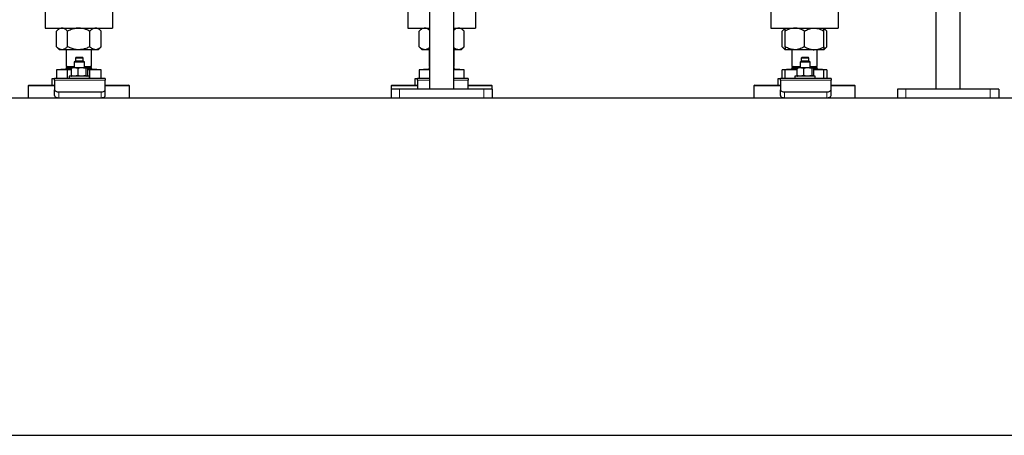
# Model space of a CAD drawing. Header units: millimetres. Extents: x 0 to 841, y 0 to 594.
# Tile 74 of 92: x 533 to 580, y 400 to 420. Entities that reach past the tile are written whole.
import ezdxf

# ---------------------------------------------------------------- set-up
doc = ezdxf.new("R2010")
doc.units = ezdxf.units.MM
doc.layers.add('TRAIT-FORT', color=4, linetype='Continuous', lineweight=25)

msp = doc.modelspace()

# ---------------------------------------------------------------- linework, layer by layer
at = {"lineweight": 18}
for p, q in [((535.19948, 417.61771), (535.435, 417.61771)), ((536.2161, 417.61771), (536.39948, 417.61771)), ((552.39948, 417.61771), (552.41948, 417.61771)), ((553.57948, 417.61771), (553.59948, 417.61771)), ((569.59948, 417.61771), (569.83644, 417.61771)), ((570.61636, 417.61771), (570.79948, 417.61771)), ((537.05413, 417.06397), (534.65413, 417.06397)), ((552.41948, 417.06397), (551.85413, 417.06397)), ((554.25413, 417.06397), (553.57948, 417.06397)), ((571.45413, 417.06397), (569.05413, 417.06397)), ((534.85413, 416.22971), (534.85413, 416.50684)), ((536.85413, 416.22971), (536.85413, 416.50684)), ((550.99948, 416.62971), (550.99948, 416.22971)), ((554.99948, 416.62971), (554.99948, 416.22971)), ((569.25413, 416.22971), (569.25413, 416.50684)), ((571.25413, 416.22971), (571.25413, 416.50684)), ((574.99948, 416.62971), (574.99948, 416.22971)), ((578.99948, 416.62971), (578.99948, 416.22971))]:
    msp.add_line(p, q, dxfattribs=at)
at = {"layer": 'TRAIT-FORT', "lineweight": 25}
for p, q in [((552.41948, 450.49325), (552.41948, 416.62971)), ((553.57948, 416.62971), (553.57948, 450.49325)), ((576.41948, 450.49325), (576.41948, 416.62971)), ((577.57948, 416.62971), (577.57948, 450.49325)), ((534.19948, 420.32971), (534.19948, 419.52971)), ((537.39948, 420.32971), (537.39948, 419.52971)), ((551.39948, 420.32971), (551.39948, 419.52971)), ((554.59948, 420.32971), (554.59948, 419.52971)), ((568.59948, 420.32971), (568.59948, 419.52971)), ((571.79948, 420.32971), (571.79948, 419.52971)), ((534.19948, 419.52971), (537.39948, 419.52971)), ((534.87948, 419.52971), (534.73715, 419.38739)), ((534.73715, 418.64804), (534.73715, 419.38739)), ((535.26831, 418.64804), (535.26831, 419.38739)), ((536.33064, 418.64804), (536.33064, 419.38739)), ((536.8618, 419.38739), (536.71948, 419.52971)), ((536.8618, 418.64804), (536.8618, 419.38739)), ((551.39948, 419.52971), (552.41948, 419.52971)), ((552.07948, 419.52971), (551.93715, 419.38739)), ((551.93715, 418.64804), (551.93715, 419.38739)), ((553.57948, 419.52971), (554.59948, 419.52971)), ((554.0618, 419.38739), (553.91948, 419.52971)), ((554.0618, 418.64804), (554.0618, 419.38739)), ((568.59948, 419.52971), (571.79948, 419.52971)), ((569.27948, 419.52971), (569.13715, 419.38739)), ((569.13715, 418.64804), (569.13715, 419.38739)), ((569.27948, 418.64804), (569.27948, 419.38739)), ((570.19948, 418.64804), (570.19948, 419.38739)), ((571.2618, 419.38739), (571.11948, 419.52971)), ((571.11948, 418.64804), (571.11948, 419.38739)), ((571.2618, 418.64804), (571.2618, 419.38739)), ((534.73715, 418.64804), (534.87948, 418.50571)), ((536.71948, 418.50571), (536.8618, 418.64804)), ((551.93715, 418.64804), (552.07948, 418.50571)), ((553.91948, 418.50571), (554.0618, 418.64804)), ((569.13715, 418.64804), (569.27948, 418.50571)), ((571.11948, 418.50571), (571.2618, 418.64804)), ((535.00273, 418.50571), (534.87948, 418.50571)), ((535.79948, 418.50571), (535.00273, 418.50571)), ((535.19948, 418.50571), (535.19948, 417.71771)), ((536.59622, 418.50571), (535.79948, 418.50571)), ((536.39948, 417.71771), (536.39948, 418.50571)), ((536.71948, 418.50571), (536.59622, 418.50571)), ((552.20273, 418.50571), (552.07948, 418.50571)), ((552.41948, 418.50571), (552.20273, 418.50571)), ((552.39948, 418.50571), (552.39948, 417.71771)), ((553.79622, 418.50571), (553.57948, 418.50571)), ((553.59948, 417.71771), (553.59948, 418.50571)), ((553.91948, 418.50571), (553.79622, 418.50571)), ((569.73948, 418.50571), (569.27948, 418.50571)), ((569.59948, 418.50571), (569.59948, 417.71771)), ((570.65948, 418.50571), (569.73948, 418.50571)), ((571.11948, 418.50571), (570.65948, 418.50571)), ((570.79948, 417.71771), (570.79948, 418.50571)), ((535.27525, 417.71771), (535.19948, 417.64194)), ((535.19948, 417.71771), (535.58508, 417.71771)), ((535.64508, 417.96971), (535.58508, 417.90971)), ((535.58508, 417.90971), (535.58508, 417.64971)), ((535.66976, 417.90971), (535.58508, 417.90971)), ((535.66508, 418.12971), (535.64508, 418.10971)), ((535.64508, 418.10971), (535.64508, 417.96971)), ((535.70859, 418.10971), (535.64508, 418.10971)), ((535.70859, 417.96971), (535.64508, 417.96971)), ((535.72153, 418.12971), (535.66508, 418.12971)), ((536.06508, 417.90971), (535.66976, 417.90971)), ((536.00508, 418.10971), (535.70859, 418.10971)), ((536.00508, 417.96971), (535.70859, 417.96971)), ((535.98508, 418.12971), (535.72153, 418.12971)), ((536.00508, 418.10971), (535.98508, 418.12971)), ((536.00508, 417.96971), (536.00508, 418.10971)), ((536.06508, 417.90971), (536.00508, 417.96971)), ((536.06508, 417.64971), (536.06508, 417.90971)), ((536.06508, 417.71771), (536.39948, 417.71771)), ((536.39948, 417.64194), (536.3237, 417.71771)), ((552.39948, 417.71771), (552.41948, 417.71771)), ((553.57948, 417.71771), (553.59948, 417.71771)), ((569.67525, 417.71771), (569.59948, 417.64194)), ((569.59948, 417.71771), (569.98508, 417.71771)), ((570.04508, 417.96971), (569.98508, 417.90971)), ((569.98508, 417.90971), (569.98508, 417.64971)), ((570.06976, 417.90971), (569.98508, 417.90971)), ((570.06508, 418.12971), (570.04508, 418.10971)), ((570.04508, 418.10971), (570.04508, 417.96971)), ((570.10859, 418.10971), (570.04508, 418.10971)), ((570.10859, 417.96971), (570.04508, 417.96971)), ((570.12153, 418.12971), (570.06508, 418.12971)), ((570.46508, 417.90971), (570.06976, 417.90971)), ((570.40508, 418.10971), (570.10859, 418.10971)), ((570.40508, 417.96971), (570.10859, 417.96971)), ((570.38508, 418.12971), (570.12153, 418.12971)), ((570.40508, 418.10971), (570.38508, 418.12971)), ((570.40508, 417.96971), (570.40508, 418.10971)), ((570.46508, 417.90971), (570.40508, 417.96971)), ((570.46508, 417.64971), (570.46508, 417.90971)), ((570.46508, 417.71771), (570.79948, 417.71771)), ((570.79948, 417.64194), (570.7237, 417.71771)), ((534.73715, 417.54571), (534.73715, 417.14971)), ((535.26831, 417.54571), (534.73715, 417.54571)), ((534.94548, 417.57371), (534.91748, 417.54571)), ((534.94548, 417.57771), (534.94548, 417.57371)), ((534.94548, 417.57771), (535.43365, 417.57771)), ((534.94548, 417.57371), (535.43365, 417.57371)), ((535.19948, 417.64194), (535.19948, 417.61771)), ((535.19948, 417.64194), (535.45638, 417.64194)), ((535.26831, 417.14971), (535.26831, 417.54571)), ((535.43365, 417.54571), (535.26831, 417.54571)), ((535.34508, 417.24971), (535.34508, 417.14971)), ((536.30508, 417.24971), (535.34508, 417.24971)), ((535.43365, 417.60971), (535.43365, 417.28971)), ((535.46508, 417.64971), (535.45791, 417.64456)), ((535.45791, 417.25486), (535.46508, 417.24971)), ((535.5921, 417.64971), (535.46508, 417.64971)), ((535.94627, 417.64971), (535.5921, 417.64971)), ((535.75055, 417.60971), (535.75055, 417.28971)), ((536.17925, 417.64971), (535.94627, 417.64971)), ((536.14198, 417.60971), (536.14198, 417.28971)), ((536.18508, 417.64971), (536.17925, 417.64971)), ((536.19225, 417.64456), (536.18508, 417.64971)), ((536.18508, 417.24971), (536.19225, 417.25486)), ((536.19365, 417.64194), (536.39948, 417.64194)), ((536.21651, 417.28971), (536.19844, 417.26091)), ((536.21651, 417.60971), (536.21651, 417.28971)), ((536.21651, 417.57771), (536.65348, 417.57771)), ((536.21651, 417.57371), (536.65348, 417.57371)), ((536.33064, 417.54571), (536.21651, 417.54571)), ((536.30508, 417.14971), (536.30508, 417.24971)), ((536.33064, 417.14971), (536.33064, 417.54571)), ((536.8618, 417.54571), (536.33064, 417.54571)), ((536.39948, 417.61771), (536.39948, 417.64194)), ((536.65348, 417.57371), (536.65348, 417.57771)), ((536.68148, 417.54571), (536.65348, 417.57371)), ((536.8618, 417.14971), (536.8618, 417.54571)), ((551.93715, 417.54571), (551.93715, 417.14971)), ((552.41948, 417.54571), (551.93715, 417.54571)), ((552.14548, 417.57371), (552.11748, 417.54571)), ((552.14548, 417.57771), (552.14548, 417.57371)), ((552.14548, 417.57771), (552.41948, 417.57771)), ((552.14548, 417.57371), (552.41948, 417.57371)), ((552.41948, 417.66194), (552.39948, 417.64194)), ((552.39948, 417.64194), (552.39948, 417.61771)), ((552.39948, 417.64194), (552.41948, 417.64194)), ((553.59948, 417.64194), (553.57948, 417.66194)), ((553.57948, 417.64194), (553.59948, 417.64194)), ((553.57948, 417.57771), (553.85348, 417.57771)), ((553.57948, 417.57371), (553.85348, 417.57371)), ((554.0618, 417.54571), (553.57948, 417.54571)), ((553.59948, 417.61771), (553.59948, 417.64194)), ((553.85348, 417.57371), (553.85348, 417.57771)), ((553.88148, 417.54571), (553.85348, 417.57371)), ((554.0618, 417.14971), (554.0618, 417.54571)), ((569.13715, 417.14971), (569.13715, 417.54571)), ((569.27948, 417.54571), (569.13715, 417.54571)), ((569.27948, 417.14971), (569.27948, 417.54571)), ((569.83365, 417.54571), (569.27948, 417.54571)), ((569.34548, 417.57371), (569.31748, 417.54571)), ((569.34548, 417.57771), (569.34548, 417.57371)), ((569.34548, 417.57771), (569.83365, 417.57771)), ((569.34548, 417.57371), (569.83365, 417.57371)), ((569.59948, 417.64194), (569.59948, 417.61771)), ((569.59948, 417.64194), (569.85535, 417.64194)), ((569.74508, 417.24971), (569.74508, 417.14971)), ((570.70508, 417.24971), (569.74508, 417.24971)), ((569.83365, 417.60971), (569.83365, 417.28971)), ((569.86508, 417.64971), (569.85791, 417.64456)), ((569.85791, 417.25486), (569.86508, 417.24971)), ((569.9921, 417.64971), (569.86508, 417.64971)), ((570.34627, 417.64971), (569.9921, 417.64971)), ((570.15055, 417.60971), (570.15055, 417.28971)), ((570.57925, 417.64971), (570.34627, 417.64971)), ((570.54198, 417.60971), (570.54198, 417.28971)), ((570.58508, 417.64971), (570.57925, 417.64971)), ((570.59225, 417.64456), (570.58508, 417.64971)), ((570.58508, 417.24971), (570.59225, 417.25486)), ((570.59583, 417.64194), (570.79948, 417.64194)), ((570.61651, 417.28971), (570.59844, 417.26091)), ((570.61651, 417.60971), (570.61651, 417.28971)), ((570.61651, 417.57771), (571.05348, 417.57771)), ((570.61651, 417.57371), (571.05348, 417.57371)), ((571.11948, 417.54571), (570.61651, 417.54571)), ((570.70508, 417.14971), (570.70508, 417.24971)), ((570.79948, 417.61771), (570.79948, 417.64194)), ((571.05348, 417.57371), (571.05348, 417.57771)), ((571.08148, 417.54571), (571.05348, 417.57371)), ((571.11948, 417.14971), (571.11948, 417.54571)), ((571.2618, 417.54571), (571.11948, 417.54571)), ((571.2618, 417.54571), (571.2618, 417.14971)), ((533.43948, 416.82971), (533.39948, 416.78971)), ((533.39948, 416.78971), (533.39948, 416.22971)), ((534.65413, 416.78971), (533.39948, 416.78971)), ((533.43948, 416.82971), (534.65413, 416.82971)), ((534.54482, 416.82971), (534.54482, 417.14971)), ((534.54482, 417.14971), (534.65413, 417.14971)), ((537.05413, 417.14971), (534.65413, 417.14971)), ((534.65413, 417.06397), (534.65413, 417.14971)), ((534.65413, 417.06397), (534.65413, 416.60684)), ((537.05413, 417.14971), (537.05413, 417.06397)), ((537.05413, 416.60684), (537.05413, 417.06397)), ((537.05413, 416.82971), (537.9893, 416.82971)), ((538.02642, 416.78971), (537.05413, 416.78971)), ((537.9893, 416.82971), (538.15948, 416.82971)), ((538.19948, 416.78971), (538.02642, 416.78971)), ((538.19948, 416.78971), (538.15948, 416.82971)), ((538.19948, 416.22971), (538.19948, 416.78971)), ((550.63948, 416.82971), (550.59948, 416.78971)), ((550.59948, 416.78971), (550.59948, 416.62971)), ((551.85413, 416.78971), (550.59948, 416.78971)), ((550.63948, 416.82971), (551.85413, 416.82971)), ((551.74482, 416.82971), (551.74482, 417.14971)), ((551.74482, 417.14971), (551.85413, 417.14971)), ((552.41948, 417.14971), (551.85413, 417.14971)), ((551.85413, 417.06397), (551.85413, 417.14971)), ((551.85413, 417.06397), (551.85413, 416.62971)), ((554.25413, 417.14971), (553.57948, 417.14971)), ((554.25413, 417.14971), (554.25413, 417.06397)), ((554.25413, 416.62971), (554.25413, 417.06397)), ((554.25413, 416.82971), (555.1893, 416.82971)), ((555.22642, 416.78971), (554.25413, 416.78971)), ((555.1893, 416.82971), (555.35948, 416.82971)), ((555.39948, 416.78971), (555.22642, 416.78971)), ((555.39948, 416.78971), (555.35948, 416.82971)), ((555.39948, 416.62971), (555.39948, 416.78971)), ((567.83948, 416.82971), (567.79948, 416.78971)), ((567.79948, 416.78971), (567.79948, 416.22971)), ((569.05413, 416.78971), (567.79948, 416.78971)), ((567.83948, 416.82971), (569.05413, 416.82971)), ((568.94482, 416.82971), (568.94482, 417.14971)), ((568.94482, 417.14971), (569.05413, 417.14971)), ((571.45413, 417.14971), (569.05413, 417.14971)), ((569.05413, 417.06397), (569.05413, 417.14971)), ((569.05413, 417.06397), (569.05413, 416.60684)), ((571.45413, 417.14971), (571.45413, 417.06397)), ((571.45413, 416.60684), (571.45413, 417.06397)), ((571.45413, 416.82971), (572.55948, 416.82971)), ((572.59948, 416.78971), (571.45413, 416.78971)), ((572.59948, 416.78971), (572.55948, 416.82971)), ((572.59948, 416.22971), (572.59948, 416.78971)), ((534.65413, 416.32971), (534.65413, 416.60684)), ((534.85413, 416.50684), (536.85413, 416.50684)), ((537.05413, 416.32971), (537.05413, 416.60684)), ((550.59948, 416.62971), (550.59948, 416.22971)), ((550.99948, 416.62971), (550.59948, 416.62971)), ((554.99948, 416.62971), (550.99948, 416.62971)), ((555.39948, 416.62971), (554.99948, 416.62971)), ((555.39948, 416.62971), (555.39948, 416.22971)), ((569.05413, 416.32971), (569.05413, 416.60684)), ((569.25413, 416.50684), (571.25413, 416.50684)), ((571.45413, 416.32971), (571.45413, 416.60684)), ((574.59948, 416.62971), (574.59948, 416.22971)), ((574.99948, 416.62971), (574.59948, 416.62971)), ((578.99948, 416.62971), (574.99948, 416.62971)), ((579.39948, 416.62971), (578.99948, 416.62971)), ((579.39948, 416.62971), (579.39948, 416.22971)), ((531.39948, 416.22971), (550.59948, 416.22971)), ((550.59948, 416.22971), (550.99948, 416.22971)), ((550.99948, 416.22971), (554.99948, 416.22971)), ((554.99948, 416.22971), (555.39948, 416.22971)), ((555.39948, 416.22971), (574.59948, 416.22971)), ((574.59948, 416.22971), (574.99948, 416.22971)), ((574.99948, 416.22971), (578.99948, 416.22971)), ((578.99948, 416.22971), (579.39948, 416.22971)), ((579.39948, 416.22971), (598.59948, 416.22971)), ((408.99948, 400.22971), (600.99948, 400.22971))]:
    msp.add_line(p, q, dxfattribs=at)
at = {"layer": 'TRAIT-FORT', "lineweight": 25, "flags": 128}
for points in [[(534.65413, 416.60684), (534.65798, 416.58733), (534.66936, 416.56857), (534.68784, 416.55128), (534.71271, 416.53613), (534.74302, 416.52369), (534.7776, 416.51445), (534.81512, 416.50876), (534.85413, 416.50684)], [(534.65413, 416.32971), (534.65798, 416.3102), (534.66936, 416.29144), (534.68784, 416.27416), (534.71271, 416.259), (534.74302, 416.24657), (534.7776, 416.23733), (534.81512, 416.23163), (534.85413, 416.22971)], [(536.85413, 416.50684), (536.89315, 416.50876), (536.93067, 416.51445), (536.96525, 416.52369), (536.99556, 416.53613), (537.02043, 416.55128), (537.03891, 416.56857), (537.05029, 416.58733), (537.05413, 416.60684)], [(536.85413, 416.22971), (536.89315, 416.23163), (536.93067, 416.23733), (536.96525, 416.24657), (536.99556, 416.259), (537.02043, 416.27416), (537.03891, 416.29144), (537.05029, 416.3102), (537.05413, 416.32971)], [(569.05413, 416.60684), (569.05798, 416.58733), (569.06936, 416.56857), (569.08784, 416.55128), (569.11271, 416.53613), (569.14302, 416.52369), (569.1776, 416.51445), (569.21512, 416.50876), (569.25413, 416.50684)], [(569.05413, 416.32971), (569.05798, 416.3102), (569.06936, 416.29144), (569.08784, 416.27416), (569.11271, 416.259), (569.14302, 416.24657), (569.1776, 416.23733), (569.21512, 416.23163), (569.25413, 416.22971)], [(571.25413, 416.50684), (571.29315, 416.50876), (571.33067, 416.51445), (571.36525, 416.52369), (571.39556, 416.53613), (571.42043, 416.55128), (571.43891, 416.56857), (571.45029, 416.58733), (571.45413, 416.60684)], [(571.25413, 416.22971), (571.29315, 416.23163), (571.33067, 416.23733), (571.36525, 416.24657), (571.39556, 416.259), (571.42043, 416.27416), (571.43891, 416.29144), (571.45029, 416.3102), (571.45413, 416.32971)]]:
    msp.add_lwpolyline(points, dxfattribs=at)
at = {"layer": 'TRAIT-FORT', "lineweight": 25}
for centre, start, end in [((535.15948, 417.61771), 270, 360), ((536.43948, 417.61771), 180, 270), ((552.35948, 417.61771), 270, 360), ((553.63948, 417.61771), 180, 270), ((569.55948, 417.61771), 270, 360), ((570.83948, 417.61771), 180, 270)]:
    msp.add_arc(centre, 0.04, start, end, dxfattribs=at)
for points, knots in [([(535.00273, 419.52971), (534.97964, 419.52768), (534.93297, 419.52358), (534.86504, 419.49186), (534.79935, 419.44657), (534.75795, 419.40718), (534.73715, 419.38739)], [0, 0, 0, 0, 0.249577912, 0.504364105, 0.751046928, 1, 1, 1, 1]), ([(535.26831, 419.38739), (535.23193, 419.42085), (535.17683, 419.47153), (535.09793, 419.5125), (535.04581, 419.52784), (535.01386, 419.52923), (535.00273, 419.52971)], [0, 0, 0, 0, 0.432045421, 0.654349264, 0.87965336, 1, 1, 1, 1]), ([(535.79948, 419.52971), (535.79016, 419.52962), (535.71576, 419.52891), (535.57423, 419.50856), (535.40682, 419.45335), (535.30711, 419.40586), (535.26831, 419.38739)], [0, 0, 0, 0, 0.05039955, 0.40261353, 0.76758847, 1, 1, 1, 1]), ([(536.33064, 419.38739), (536.26838, 419.41611), (536.15401, 419.46888), (535.97483, 419.51959), (535.85845, 419.52631), (535.79948, 419.52971)], [0, 0, 0, 0, 0.3707742, 0.68118194, 1, 1, 1, 1]), ([(536.59622, 419.52971), (536.57312, 419.52768), (536.52645, 419.52358), (536.45852, 419.49186), (536.39284, 419.44657), (536.35144, 419.40718), (536.33064, 419.38739)], [0, 0, 0, 0, 0.24957791, 0.50436411, 0.75104693, 1, 1, 1, 1]), ([(536.8618, 419.38739), (536.82542, 419.42085), (536.77032, 419.47153), (536.69142, 419.5125), (536.6393, 419.52784), (536.60734, 419.52923), (536.59622, 419.52971)], [0, 0, 0, 0, 0.432045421, 0.654349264, 0.87965336, 1, 1, 1, 1]), ([(552.20273, 419.52971), (552.17964, 419.52768), (552.13297, 419.52358), (552.06504, 419.49186), (551.99935, 419.44657), (551.95795, 419.40718), (551.93715, 419.38739)], [0, 0, 0, 0, 0.249577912, 0.504364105, 0.751046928, 1, 1, 1, 1]), ([(552.41948, 419.42779), (552.39909, 419.44617), (552.35993, 419.48147), (552.29788, 419.51222), (552.24582, 419.52787), (552.21386, 419.52924), (552.20273, 419.52971)], [0, 0, 0, 0, 0.29830946, 0.57295907, 0.8513154, 1, 1, 1, 1]), ([(553.79622, 419.52971), (553.77312, 419.52772), (553.72643, 419.5237), (553.65862, 419.4914), (553.60953, 419.45938), (553.58415, 419.43594), (553.57948, 419.43163)], [0, 0, 0, 0, 0.30938872, 0.62523388, 0.93103371, 1, 1, 1, 1]), ([(554.0618, 419.38739), (554.02542, 419.42085), (553.97032, 419.47153), (553.89142, 419.5125), (553.8393, 419.52784), (553.80734, 419.52923), (553.79622, 419.52971)], [0, 0, 0, 0, 0.432045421, 0.654349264, 0.87965336, 1, 1, 1, 1]), ([(569.13715, 419.38739), (569.17337, 419.42196), (569.21948, 419.46596), (569.26889, 419.49031), (569.27948, 419.49553)], [0, 0, 0, 0, 0.78567571, 1, 1, 1, 1]), ([(569.73948, 419.52971), (569.69948, 419.52768), (569.61864, 419.52358), (569.50098, 419.49186), (569.38722, 419.44657), (569.3155, 419.40718), (569.27948, 419.38739)], [0, 0, 0, 0, 0.24957791, 0.50436411, 0.75104693, 1, 1, 1, 1]), ([(569.27948, 419.38739), (569.27948, 419.41611), (569.27948, 419.46888), (569.27948, 419.51959), (569.27948, 419.52631), (569.27948, 419.52971)], [0, 0, 0, 0, 0.3707742, 0.68118194, 1, 1, 1, 1]), ([(570.19948, 419.38739), (570.13646, 419.42085), (570.04103, 419.47153), (569.90436, 419.5125), (569.8141, 419.52784), (569.75875, 419.52923), (569.73948, 419.52971)], [0, 0, 0, 0, 0.432045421, 0.654349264, 0.87965336, 1, 1, 1, 1]), ([(570.19948, 419.38739), (570.26249, 419.42085), (570.35792, 419.47153), (570.49459, 419.5125), (570.58485, 419.52784), (570.6402, 419.52923), (570.65948, 419.52971)], [0, 0, 0, 0, 0.43204542, 0.65434926, 0.87965336, 1, 1, 1, 1]), ([(570.65948, 419.52971), (570.69948, 419.52768), (570.78031, 419.52358), (570.89797, 419.49186), (571.01173, 419.44657), (571.08345, 419.40718), (571.11948, 419.38739)], [0, 0, 0, 0, 0.24957791, 0.50436411, 0.75104693, 1, 1, 1, 1]), ([(571.11948, 419.38739), (571.11948, 419.41611), (571.11948, 419.46888), (571.11948, 419.51959), (571.11948, 419.52631), (571.11948, 419.52971)], [0, 0, 0, 0, 0.3707742, 0.68118194, 1, 1, 1, 1]), ([(571.11948, 419.49566), (571.12442, 419.49359), (571.15169, 419.48219), (571.1995, 419.44567), (571.24097, 419.40688), (571.2618, 419.38739)], [0, 0, 0, 0, 0.099233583, 0.547553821, 1, 1, 1, 1]), ([(535.00273, 418.50571), (534.97964, 418.50774), (534.93297, 418.51184), (534.86504, 418.54356), (534.79935, 418.58885), (534.75795, 418.62825), (534.73715, 418.64804)], [0, 0, 0, 0, 0.24957791, 0.50436411, 0.75104693, 1, 1, 1, 1]), ([(535.26831, 418.64804), (535.23193, 418.61457), (535.17683, 418.56389), (535.09793, 418.52292), (535.04581, 418.50759), (535.01386, 418.5062), (535.00273, 418.50571)], [0, 0, 0, 0, 0.43204542, 0.65434926, 0.87965336, 1, 1, 1, 1]), ([(535.79948, 418.50571), (535.79016, 418.5058), (535.71576, 418.50652), (535.57423, 418.52687), (535.40682, 418.58208), (535.30711, 418.62956), (535.26831, 418.64804)], [0, 0, 0, 0, 0.05039955, 0.40261353, 0.76758847, 1, 1, 1, 1]), ([(536.33064, 418.64804), (536.26838, 418.61931), (536.15401, 418.56654), (535.97483, 418.51584), (535.85845, 418.50912), (535.79948, 418.50571)], [0, 0, 0, 0, 0.3707742, 0.68118194, 1, 1, 1, 1]), ([(536.59622, 418.50571), (536.57312, 418.50774), (536.52645, 418.51184), (536.45852, 418.54356), (536.39284, 418.58885), (536.35144, 418.62825), (536.33064, 418.64804)], [0, 0, 0, 0, 0.24957791, 0.50436411, 0.75104693, 1, 1, 1, 1]), ([(536.8618, 418.64804), (536.82542, 418.61457), (536.77032, 418.56389), (536.69142, 418.52292), (536.6393, 418.50759), (536.60734, 418.5062), (536.59622, 418.50571)], [0, 0, 0, 0, 0.43204542, 0.65434926, 0.87965336, 1, 1, 1, 1]), ([(552.20273, 418.50571), (552.17964, 418.50774), (552.13297, 418.51184), (552.06504, 418.54356), (551.99935, 418.58885), (551.95795, 418.62825), (551.93715, 418.64804)], [0, 0, 0, 0, 0.24957791, 0.50436411, 0.75104693, 1, 1, 1, 1]), ([(552.41948, 418.60764), (552.39909, 418.58926), (552.35993, 418.55395), (552.29788, 418.52321), (552.24582, 418.50755), (552.21386, 418.50619), (552.20273, 418.50571)], [0, 0, 0, 0, 0.29830946, 0.57295907, 0.8513154, 1, 1, 1, 1]), ([(553.79622, 418.50571), (553.77312, 418.5077), (553.72643, 418.51173), (553.65862, 418.54403), (553.60953, 418.57605), (553.58415, 418.59948), (553.57948, 418.6038)], [0, 0, 0, 0, 0.30938872, 0.62523388, 0.93103371, 1, 1, 1, 1]), ([(554.0618, 418.64804), (554.02542, 418.61457), (553.97032, 418.56389), (553.89142, 418.52292), (553.8393, 418.50759), (553.80734, 418.5062), (553.79622, 418.50571)], [0, 0, 0, 0, 0.43204542, 0.65434926, 0.87965336, 1, 1, 1, 1]), ([(569.13715, 418.64804), (569.17337, 418.61347), (569.21948, 418.56946), (569.26889, 418.54512), (569.27948, 418.5399)], [0, 0, 0, 0, 0.78567571, 1, 1, 1, 1]), ([(569.73948, 418.50571), (569.69948, 418.50774), (569.61864, 418.51184), (569.50098, 418.54356), (569.38722, 418.58885), (569.3155, 418.62825), (569.27948, 418.64804)], [0, 0, 0, 0, 0.24957791, 0.50436411, 0.75104693, 1, 1, 1, 1]), ([(569.27948, 418.64804), (569.27948, 418.61931), (569.27948, 418.56654), (569.27948, 418.51584), (569.27948, 418.50912), (569.27948, 418.50571)], [0, 0, 0, 0, 0.3707742, 0.68118194, 1, 1, 1, 1]), ([(570.19948, 418.64804), (570.13646, 418.61457), (570.04103, 418.56389), (569.90436, 418.52292), (569.8141, 418.50759), (569.75875, 418.5062), (569.73948, 418.50571)], [0, 0, 0, 0, 0.43204542, 0.65434926, 0.87965336, 1, 1, 1, 1]), ([(570.19948, 418.64804), (570.26249, 418.61457), (570.35792, 418.56389), (570.49459, 418.52292), (570.58485, 418.50759), (570.6402, 418.5062), (570.65948, 418.50571)], [0, 0, 0, 0, 0.43204542, 0.65434926, 0.87965336, 1, 1, 1, 1]), ([(570.65948, 418.50571), (570.69948, 418.50774), (570.78031, 418.51184), (570.89797, 418.54356), (571.01173, 418.58885), (571.08345, 418.62825), (571.11948, 418.64804)], [0, 0, 0, 0, 0.24957791, 0.50436411, 0.75104693, 1, 1, 1, 1]), ([(571.11948, 418.53977), (571.12442, 418.54184), (571.15169, 418.55323), (571.1995, 418.58975), (571.24097, 418.62855), (571.2618, 418.64804)], [0, 0, 0, 0, 0.09923358, 0.54755382, 1, 1, 1, 1]), ([(571.11948, 418.64804), (571.11948, 418.61931), (571.11948, 418.56654), (571.11948, 418.51584), (571.11948, 418.50912), (571.11948, 418.50571)], [0, 0, 0, 0, 0.370774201, 0.681181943, 1, 1, 1, 1]), ([(535.5921, 417.64971), (535.56974, 417.64817), (535.52444, 417.64505), (535.47184, 417.627), (535.44192, 417.61345), (535.43365, 417.60971)], [0, 0, 0, 0, 0.413688, 0.83802774, 1, 1, 1, 1]), ([(535.43365, 417.60971), (535.4396, 417.62145), (535.44791, 417.63785), (535.45665, 417.64174), (535.45914, 417.64285)], [0, 0, 0, 0, 0.71553324, 1, 1, 1, 1]), ([(535.5921, 417.24971), (535.56974, 417.25125), (535.52444, 417.25437), (535.47184, 417.27243), (535.44192, 417.28597), (535.43365, 417.28971)], [0, 0, 0, 0, 0.413688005, 0.838027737, 1, 1, 1, 1]), ([(535.43365, 417.28971), (535.4396, 417.27798), (535.44791, 417.26157), (535.45665, 417.25768), (535.45914, 417.25658)], [0, 0, 0, 0, 0.71553324, 1, 1, 1, 1]), ([(535.75055, 417.60971), (535.72516, 417.62079), (535.67369, 417.64324), (535.61954, 417.64753), (535.5921, 417.64971)], [0, 0, 0, 0, 0.493244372, 1, 1, 1, 1]), ([(535.75055, 417.28971), (535.72516, 417.27864), (535.67369, 417.25619), (535.61954, 417.25189), (535.5921, 417.24971)], [0, 0, 0, 0, 0.49324437, 1, 1, 1, 1]), ([(535.94627, 417.64971), (535.91865, 417.64817), (535.86269, 417.64505), (535.79773, 417.627), (535.76076, 417.61345), (535.75055, 417.60971)], [0, 0, 0, 0, 0.413688, 0.83802774, 1, 1, 1, 1]), ([(535.94627, 417.24971), (535.91865, 417.25125), (535.86269, 417.25437), (535.79773, 417.27243), (535.76076, 417.28597), (535.75055, 417.28971)], [0, 0, 0, 0, 0.413688, 0.83802774, 1, 1, 1, 1]), ([(536.14198, 417.60971), (536.11062, 417.62079), (536.04705, 417.64324), (535.98016, 417.64753), (535.94627, 417.64971)], [0, 0, 0, 0, 0.49324437, 1, 1, 1, 1]), ([(536.14198, 417.28971), (536.11062, 417.27864), (536.04705, 417.25619), (535.98016, 417.25189), (535.94627, 417.24971)], [0, 0, 0, 0, 0.49324437, 1, 1, 1, 1]), ([(536.17925, 417.64971), (536.17399, 417.64817), (536.16333, 417.64505), (536.15096, 417.627), (536.14393, 417.61345), (536.14198, 417.60971)], [0, 0, 0, 0, 0.413688, 0.83802774, 1, 1, 1, 1]), ([(536.17925, 417.24971), (536.17399, 417.25125), (536.16333, 417.25437), (536.15096, 417.27243), (536.14393, 417.28597), (536.14198, 417.28971)], [0, 0, 0, 0, 0.413688, 0.83802774, 1, 1, 1, 1]), ([(536.21651, 417.60971), (536.21054, 417.62079), (536.19843, 417.64324), (536.1857, 417.64753), (536.17925, 417.64971)], [0, 0, 0, 0, 0.49324437, 1, 1, 1, 1]), ([(569.9921, 417.64971), (569.96974, 417.64817), (569.92444, 417.64505), (569.87184, 417.627), (569.84192, 417.61345), (569.83365, 417.60971)], [0, 0, 0, 0, 0.413688, 0.83802774, 1, 1, 1, 1]), ([(569.83365, 417.60971), (569.8396, 417.62145), (569.84791, 417.63785), (569.85665, 417.64174), (569.85914, 417.64285)], [0, 0, 0, 0, 0.71553324, 1, 1, 1, 1]), ([(569.9921, 417.24971), (569.96974, 417.25125), (569.92444, 417.25437), (569.87184, 417.27243), (569.84192, 417.28597), (569.83365, 417.28971)], [0, 0, 0, 0, 0.413688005, 0.838027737, 1, 1, 1, 1]), ([(569.83365, 417.28971), (569.8396, 417.27798), (569.84791, 417.26157), (569.85665, 417.25768), (569.85914, 417.25658)], [0, 0, 0, 0, 0.71553324, 1, 1, 1, 1]), ([(570.15055, 417.60971), (570.12516, 417.62079), (570.07369, 417.64324), (570.01954, 417.64753), (569.9921, 417.64971)], [0, 0, 0, 0, 0.493244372, 1, 1, 1, 1]), ([(570.15055, 417.28971), (570.12516, 417.27864), (570.07369, 417.25619), (570.01954, 417.25189), (569.9921, 417.24971)], [0, 0, 0, 0, 0.49324437, 1, 1, 1, 1]), ([(570.34627, 417.64971), (570.31865, 417.64817), (570.26269, 417.64505), (570.19773, 417.627), (570.16076, 417.61345), (570.15055, 417.60971)], [0, 0, 0, 0, 0.413688, 0.83802774, 1, 1, 1, 1]), ([(570.34627, 417.24971), (570.31865, 417.25125), (570.26269, 417.25437), (570.19773, 417.27243), (570.16076, 417.28597), (570.15055, 417.28971)], [0, 0, 0, 0, 0.413688, 0.83802774, 1, 1, 1, 1]), ([(570.54198, 417.60971), (570.51062, 417.62079), (570.44705, 417.64324), (570.38016, 417.64753), (570.34627, 417.64971)], [0, 0, 0, 0, 0.49324437, 1, 1, 1, 1]), ([(570.54198, 417.28971), (570.51062, 417.27864), (570.44705, 417.25619), (570.38016, 417.25189), (570.34627, 417.24971)], [0, 0, 0, 0, 0.49324437, 1, 1, 1, 1]), ([(570.57925, 417.64971), (570.57399, 417.64817), (570.56333, 417.64505), (570.55096, 417.627), (570.54393, 417.61345), (570.54198, 417.60971)], [0, 0, 0, 0, 0.413688, 0.83802774, 1, 1, 1, 1]), ([(570.57925, 417.24971), (570.57399, 417.25125), (570.56333, 417.25437), (570.55096, 417.27243), (570.54393, 417.28597), (570.54198, 417.28971)], [0, 0, 0, 0, 0.413688, 0.83802774, 1, 1, 1, 1]), ([(570.61651, 417.60971), (570.61054, 417.62079), (570.59843, 417.64324), (570.5857, 417.64753), (570.57925, 417.64971)], [0, 0, 0, 0, 0.49324437, 1, 1, 1, 1])]:
    msp.add_open_spline(points, degree=3, knots=knots, dxfattribs=at)

doc.saveas('drawing.dxf')
